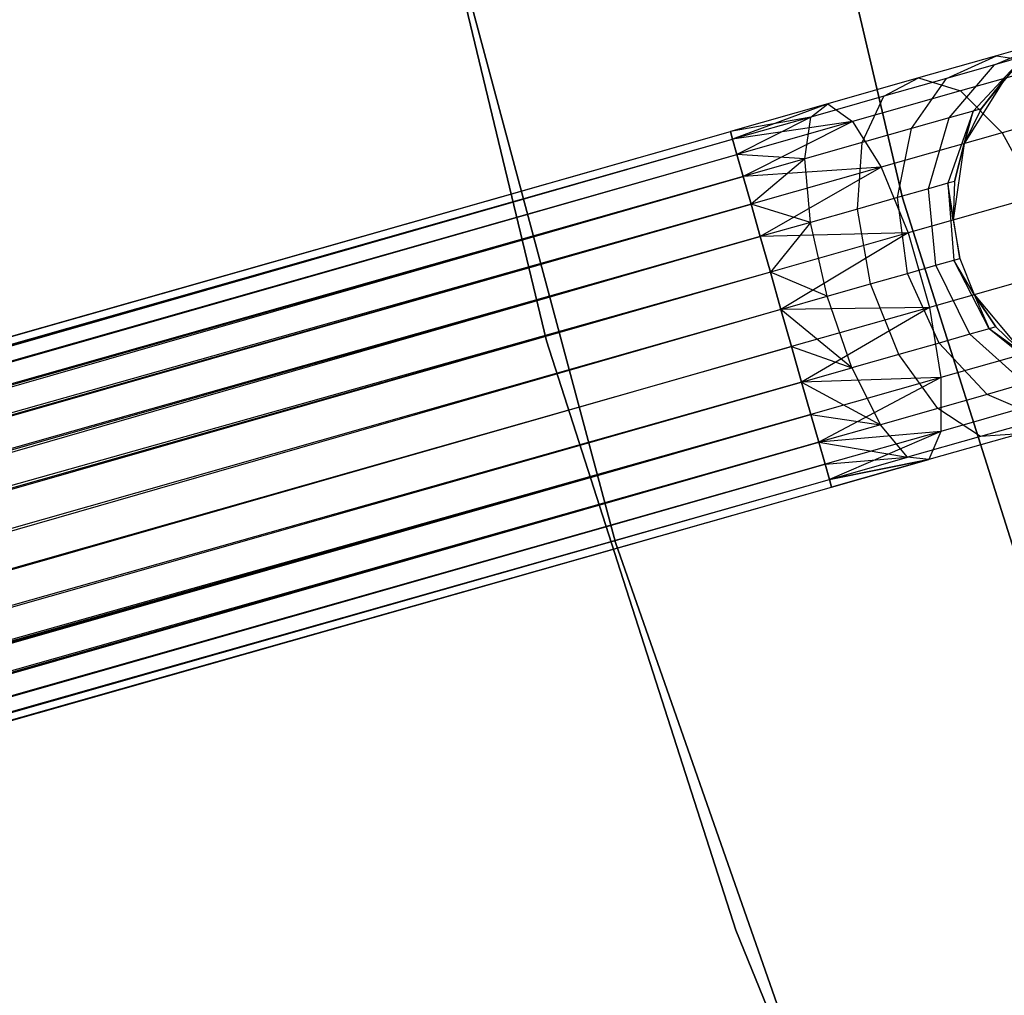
# Model space of a CAD drawing. Extents: x -189 to 189, y -189 to 189.
# Tile 121 of 256: x -45.66 to -40.37, y -15.54 to -10.3. Entities that reach past the tile are written whole.
import ezdxf

# ---------------------------------------------------------------- set-up
doc = ezdxf.new("R2010")
doc.units = 0
doc.header["$LTSCALE"] = 25.4
doc.layers.get('0').update_dxf_attribs({"linetype": 'CONTINUOUS'})

# ---------------------------------------------------------------- blocks, each defined once
blk = doc.blocks.new('CAMELEON-KENAI-C-12244_STL')
at = {"color": 0}
for p, q in [((-40.9171, -11.2546, -1), (-41.6581, -8.0882, -1)), ((-41.6581, -8.0882, -8.5), (-40.9171, -11.2546, -8.5)), ((-41.6581, -8.0882, -8.5), (-40.9171, -11.2546, -8.5)), ((-40.9171, -11.2546, -1), (-41.6581, -8.0882, -1)), ((-43.6093, -8.7885, -1), (-42.831, -12.024, -1)), ((-42.831, -12.024), (-43.6093, -8.7885)), ((-43.6093, -8.7885, -1), (-42.831, -12.024, -1)), ((-42.831, -12.024), (-43.6093, -8.7885)), ((-43.3201, -9.8972, -1), (-42.4598, -13.108, -1)), ((-42.4598, -13.108, -8.5), (-43.3201, -9.8972, -8.5)), ((-43.3201, -9.8972, -1), (-42.4598, -13.108, -1)), ((-42.4598, -13.108, -8.5), (-43.3201, -9.8972, -8.5)), ((-40.4222, -10.5389, -8.3455), (-40.0896, -10.399, -8.5523)), ((-40.4222, -10.5389, -8.3455), (-40.0896, -10.399, -8.5523)), ((-40.0896, -10.399, -8.5523), (-40.4113, -10.4906, -8.9881)), ((-40.0896, -10.399, -8.5523), (-40.4113, -10.4906, -8.9881)), ((-40.4113, -10.4906, -8.9881), (-40.8305, -10.6098, -9.3226)), ((-40.4113, -10.4906, -8.9881), (-40.8305, -10.6098, -9.3226)), ((-40.6806, -10.6124, -8.6957), (-40.4113, -10.4906, -8.9881)), ((-40.6806, -10.6124, -8.6957), (-40.4113, -10.4906, -8.9881)), ((-40.1072, -10.5376, -9.2678), (-40.6052, -10.6793, -9.6651)), ((-40.1072, -10.5376, -9.2678), (-40.6052, -10.6793, -9.6651)), ((-40.2597, -10.4926, -7.9377), (-40.5374, -10.7878, -7.8445)), ((-40.2597, -10.4926, -7.9377), (-40.5374, -10.7878, -7.8445)), ((-40.4937, -10.7754, -7.5), (-40.2597, -10.4926, -7.9377)), ((-40.4937, -10.7754, -7.5), (-40.2597, -10.4926, -7.9377)), ((-40.2597, -10.4926, -7.9377), (-40.4222, -10.5389, -8.3455)), ((-40.2597, -10.4926, -7.9377), (-40.4222, -10.5389, -8.3455)), ((-40.4113, -10.4906, -8.9881), (-40.1072, -10.5376, -9.2678)), ((-40.4113, -10.4906, -8.9881), (-40.1072, -10.5376, -9.2678)), ((-40.4222, -10.5389, -8.3455), (-40.6806, -10.6124, -8.6957)), ((-40.4222, -10.5389, -8.3455), (-40.6806, -10.6124, -8.6957)), ((-40.6652, -10.8242, -8.1654), (-40.4222, -10.5389, -8.3455)), ((-40.6652, -10.8242, -8.1654), (-40.4222, -10.5389, -8.3455)), ((-40.8305, -10.6098, -9.3226), (-41.3187, -10.7488, -9.5328)), ((-40.8305, -10.6098, -9.3226), (-41.3187, -10.7488, -9.5328)), ((-41.0175, -10.7082, -8.9644), (-40.8305, -10.6098, -9.3226)), ((-41.0175, -10.7082, -8.9644), (-40.8305, -10.6098, -9.3226)), ((-40.6806, -10.6124, -8.6957), (-41.0175, -10.7082, -8.9644)), ((-40.6806, -10.6124, -8.6957), (-41.0175, -10.7082, -8.9644)), ((-40.8687, -10.8821, -8.4411), (-40.6806, -10.6124, -8.6957)), ((-40.8687, -10.8821, -8.4411), (-40.6806, -10.6124, -8.6957)), ((-40.8305, -10.6098, -9.3226), (-40.6052, -10.6793, -9.6651)), ((-40.8305, -10.6098, -9.3226), (-40.6052, -10.6793, -9.6651)), ((-40.3647, -10.6109, -2), (-40.5858, -10.9631, -2)), ((-40.3647, -10.6109, -2), (-40.5858, -10.9631, -2)), ((-40.3647, -10.6109, -7.5), (-40.4937, -10.7754, -7.5)), ((-40.4937, -10.7754, -7.5), (-40.3647, -10.6109, -2)), ((-40.4937, -10.7754, -7.5), (-40.3647, -10.6109, -2)), ((-40.3647, -10.6109, -7.5), (-40.4937, -10.7754, -7.5)), ((-40.6052, -10.6793, -9.6651), (-41.1851, -10.8443, -9.9148)), ((-40.6052, -10.6793, -9.6651), (-41.1851, -10.8443, -9.9148)), ((-40.6052, -10.6793, -9.6651), (-40.3804, -10.9047, -9.9327)), ((-40.6052, -10.6793, -9.6651), (-40.3804, -10.9047, -9.9327)), ((-41.3187, -10.7488, -9.5328), (-41.8426, -10.8978, -9.3955)), ((-41.3187, -10.7488, -9.5328), (-41.8426, -10.8978, -9.6045)), ((-41.3187, -10.7488, -9.5328), (-41.8426, -10.8978, -9.3955)), ((-41.3187, -10.7488, -9.5328), (-41.8426, -10.8978, -9.6045)), ((-41.3187, -10.7488, -9.5328), (-41.8307, -10.9396, -9.809)), ((-41.3187, -10.7488, -9.5328), (-41.8307, -10.9396, -9.809)), ((-41.0175, -10.7082, -8.9644), (-41.4098, -10.8198, -9.1334)), ((-41.0175, -10.7082, -8.9644), (-41.4098, -10.8198, -9.1334)), ((-41.4098, -10.8198, -9.1334), (-41.3187, -10.7488, -9.5328)), ((-41.4098, -10.8198, -9.1334), (-41.3187, -10.7488, -9.5328)), ((-41.3187, -10.7488, -9.5328), (-41.1851, -10.8443, -9.9148)), ((-41.3187, -10.7488, -9.5328), (-41.1851, -10.8443, -9.9148)), ((-41.1338, -10.9575, -8.6526), (-41.0175, -10.7082, -8.9644)), ((-41.1338, -10.9575, -8.6526), (-41.0175, -10.7082, -8.9644)), ((-39.8208, -10.7455, -9.4863), (-40.3804, -10.9047, -9.9327)), ((-39.8208, -10.7455, -9.4863), (-40.3804, -10.9047, -9.9327)), ((-40.5374, -10.7878, -7.8445), (-40.6724, -11.176, -7.7812)), ((-40.5374, -10.7878, -7.8445), (-40.6724, -11.176, -7.7812)), ((-40.5374, -10.7878, -7.8445), (-40.6652, -10.8242, -8.1654)), ((-40.5374, -10.7878, -7.8445), (-40.6652, -10.8242, -8.1654)), ((-40.6368, -11.1658, -7.5), (-40.5374, -10.7878, -7.8445)), ((-40.6368, -11.1658, -7.5), (-40.5374, -10.7878, -7.8445)), ((-40.4937, -10.7754, -7.5), (-40.5858, -10.9631, -2)), ((-40.4937, -10.7754, -7.5), (-40.5858, -10.9631, -7.5)), ((-40.4937, -10.7754, -7.5), (-40.5858, -10.9631, -2)), ((-40.4937, -10.7754, -7.5), (-40.5858, -10.9631, -7.5)), ((-40.5858, -10.9631, -7.5), (-40.5374, -10.7878, -7.8445)), ((-40.5858, -10.9631, -7.5), (-40.5374, -10.7878, -7.8445)), ((-40.4937, -10.7754, -7.5), (-40.5374, -10.7878, -7.8445)), ((-40.4937, -10.7754, -7.5), (-40.5374, -10.7878, -7.8445)), ((-41.4098, -10.8198, -9.1334), (-41.8426, -10.8978, -9.3955)), ((-41.4098, -10.8198, -9.1334), (-41.8426, -10.8978, -9.3955)), ((-41.4098, -10.8198, -9.1334), (-41.8307, -10.9396, -9.191)), ((-41.4098, -10.8198, -9.1334), (-41.8307, -10.9396, -9.191)), ((-41.1851, -10.8443, -9.9148), (-41.8307, -10.9396, -9.809)), ((-41.1851, -10.8443, -9.9148), (-41.8307, -10.9396, -9.809)), ((-41.4098, -10.8198, -9.1334), (-41.8074, -11.0214, -9)), ((-41.4098, -10.8198, -9.1334), (-41.8074, -11.0214, -9)), ((-41.1851, -10.8443, -9.9148), (-41.8074, -11.0214, -10)), ((-41.1851, -10.8443, -9.9148), (-41.8074, -11.0214, -10)), ((-41.1851, -10.8443, -9.9148), (-41.7738, -11.1396, -10.1691)), ((-41.1851, -10.8443, -9.9148), (-41.7738, -11.1396, -10.1691)), ((-41.4425, -11.0453, -8.7855), (-41.4098, -10.8198, -9.1334)), ((-41.4425, -11.0453, -8.7855), (-41.4098, -10.8198, -9.1334)), ((-41.1851, -10.8443, -9.9148), (-41.032, -11.0901, -10.2133)), ((-41.1851, -10.8443, -9.9148), (-41.032, -11.0901, -10.2133)), ((-40.6652, -10.8242, -8.1654), (-40.8687, -10.8821, -8.4411)), ((-40.6652, -10.8242, -8.1654), (-40.8687, -10.8821, -8.4411)), ((-40.7768, -11.2057, -8.0432), (-40.6652, -10.8242, -8.1654)), ((-40.7768, -11.2057, -8.0432), (-40.6652, -10.8242, -8.1654)), ((-162.3032, -45.1718, -9.3955), (-41.8426, -10.8978, -9.3955)), ((-162.3032, -45.1718, -9.3955), (-41.8426, -10.8978, -9.3955)), ((-162.2913, -45.2136, -9.809), (-41.8426, -10.8978, -9.6045)), ((-162.2913, -45.2136, -9.809), (-41.8426, -10.8978, -9.3955)), ((-162.2913, -45.2136, -9.809), (-41.8426, -10.8978, -9.6045)), ((-162.2913, -45.2136, -9.809), (-41.8426, -10.8978, -9.3955)), ((-41.8426, -10.8978, -9.3955), (-41.8307, -10.9396, -9.191)), ((-41.8307, -10.9396, -9.809), (-41.8426, -10.8978, -9.6045)), ((-41.8307, -10.9396, -9.809), (-41.8426, -10.8978, -9.6045)), ((-41.8426, -10.8978, -9.3955), (-41.8307, -10.9396, -9.191)), ((-40.8687, -10.8821, -8.4411), (-41.1338, -10.9575, -8.6526)), ((-40.8687, -10.8821, -8.4411), (-41.1338, -10.9575, -8.6526)), ((-40.3804, -10.9047, -9.9327), (-41.032, -11.0901, -10.2133)), ((-40.3804, -10.9047, -9.9327), (-41.032, -11.0901, -10.2133)), ((-40.9428, -11.2529, -8.2682), (-40.8687, -10.8821, -8.4411)), ((-40.9428, -11.2529, -8.2682), (-40.8687, -10.8821, -8.4411)), ((-40.3804, -10.9047, -9.9327), (-40.1951, -11.2469, -10.0792)), ((-40.3804, -10.9047, -9.9327), (-40.1951, -11.2469, -10.0792)), ((-162.3032, -45.1718, -9.3955), (-41.8307, -10.9396, -9.191)), ((-162.3032, -45.1718, -9.3955), (-41.8307, -10.9396, -9.191)), ((-162.2913, -45.2136, -9.809), (-41.8307, -10.9396, -9.809)), ((-162.2913, -45.2136, -9.809), (-41.8307, -10.9396, -9.809)), ((-162.2681, -45.2954, -9), (-41.8307, -10.9396, -9.191)), ((-162.2681, -45.2954, -9), (-41.8307, -10.9396, -9.191)), ((-162.2344, -45.4136, -10.1691), (-41.8307, -10.9396, -9.809)), ((-162.2344, -45.4136, -10.1691), (-41.8307, -10.9396, -9.809)), ((-41.8307, -10.9396, -9.191), (-41.8074, -11.0214, -9)), ((-41.8074, -11.0214, -10), (-41.8307, -10.9396, -9.809)), ((-41.8074, -11.0214, -10), (-41.8307, -10.9396, -9.809)), ((-41.8307, -10.9396, -9.191), (-41.8074, -11.0214, -9)), ((-41.1338, -10.9575, -8.6526), (-41.4425, -11.0453, -8.7855)), ((-41.1338, -10.9575, -8.6526), (-41.4425, -11.0453, -8.7855)), ((-41.1593, -11.3145, -8.4409), (-41.1338, -10.9575, -8.6526)), ((-41.1593, -11.3145, -8.4409), (-41.1338, -10.9575, -8.6526)), ((-40.5858, -10.9631, -2), (-40.6445, -11.3748, -2)), ((-40.5858, -10.9631, -2), (-40.6445, -11.3748, -2)), ((-40.5858, -10.9631, -7.5), (-40.6368, -11.1658, -7.5)), ((-40.6368, -11.1658, -7.5), (-40.5858, -10.9631, -2)), ((-40.6368, -11.1658, -7.5), (-40.5858, -10.9631, -2)), ((-40.5858, -10.9631, -7.5), (-40.6368, -11.1658, -7.5)), ((-40.5858, -10.9631, -7.5), (-40.5858, -10.9631, -2)), ((-40.5858, -10.9631, -7.5), (-40.5858, -10.9631, -2)), ((-162.2681, -45.2954, -9), (-41.8074, -11.0214, -9)), ((-162.2681, -45.2954, -9), (-41.8074, -11.0214, -9)), ((-162.2344, -45.4136, -10.1691), (-41.8074, -11.0214, -10)), ((-162.2344, -45.4136, -10.1691), (-41.8074, -11.0214, -10)), ((-41.4425, -11.0453, -8.7855), (-41.8074, -11.0214, -9)), ((-41.8074, -11.0214, -9), (-41.7738, -11.1396, -8.8309)), ((-41.4425, -11.0453, -8.7855), (-41.8074, -11.0214, -9)), ((-41.7738, -11.1396, -10.1691), (-41.8074, -11.0214, -10)), ((-41.7738, -11.1396, -10.1691), (-41.8074, -11.0214, -10)), ((-41.8074, -11.0214, -9), (-41.7738, -11.1396, -8.8309)), ((-41.4425, -11.0453, -8.7855), (-41.7738, -11.1396, -8.8309)), ((-41.4425, -11.0453, -8.7855), (-41.7738, -11.1396, -8.8309)), ((-41.4425, -11.0453, -8.7855), (-41.7313, -11.289, -8.691)), ((-41.4425, -11.0453, -8.7855), (-41.7313, -11.289, -8.691)), ((-41.4113, -11.3862, -8.5494), (-41.4425, -11.0453, -8.7855)), ((-41.4113, -11.3862, -8.5494), (-41.4425, -11.0453, -8.7855)), ((-41.032, -11.0901, -10.2133), (-41.7738, -11.1396, -10.1691)), ((-41.032, -11.0901, -10.2133), (-41.7738, -11.1396, -10.1691)), ((-41.032, -11.0901, -10.2133), (-41.7313, -11.289, -10.309)), ((-41.032, -11.0901, -10.2133), (-41.7313, -11.289, -10.309)), ((-41.032, -11.0901, -10.2133), (-41.6817, -11.4632, -10.4135)), ((-41.032, -11.0901, -10.2133), (-41.6817, -11.4632, -10.4135)), ((-41.032, -11.0901, -10.2133), (-40.886, -11.4435, -10.3767)), ((-41.032, -11.0901, -10.2133), (-40.886, -11.4435, -10.3767)), ((-41.7738, -11.1396, -8.8309), (-162.2681, -45.2954, -9)), ((-41.7738, -11.1396, -8.8309), (-162.2681, -45.2954, -9)), ((-162.2344, -45.4136, -10.1691), (-41.7738, -11.1396, -10.1691)), ((-162.2344, -45.4136, -10.1691), (-41.7738, -11.1396, -10.1691)), ((-162.1424, -45.7372, -10.4135), (-41.7738, -11.1396, -10.1691)), ((-162.1424, -45.7372, -10.4135), (-41.7738, -11.1396, -10.1691)), ((-41.7738, -11.1396, -8.8309), (-41.7313, -11.289, -8.691)), ((-41.7313, -11.289, -10.309), (-41.7738, -11.1396, -10.1691)), ((-41.7313, -11.289, -10.309), (-41.7738, -11.1396, -10.1691)), ((-41.7738, -11.1396, -8.8309), (-41.7313, -11.289, -8.691)), ((-40.6368, -11.1658, -7.5), (-40.6724, -11.176, -7.7812)), ((-40.6368, -11.1658, -7.5), (-40.6724, -11.176, -7.7812)), ((-40.6368, -11.1658, -7.5), (-40.6445, -11.3748, -2)), ((-40.6368, -11.1658, -7.5), (-40.6445, -11.3748, -2)), ((-40.6368, -11.1658, -7.5), (-40.6445, -11.3748, -7.5)), ((-40.6368, -11.1658, -7.5), (-40.6445, -11.3748, -7.5)), ((-40.7768, -11.2057, -8.0432), (-40.9428, -11.2529, -8.2682)), ((-40.7768, -11.2057, -8.0432), (-40.9428, -11.2529, -8.2682)), ((-40.6724, -11.176, -7.7812), (-40.7768, -11.2057, -8.0432)), ((-40.6724, -11.176, -7.7812), (-40.7768, -11.2057, -8.0432)), ((-40.7375, -11.6174, -8), (-40.7768, -11.2057, -8.0432)), ((-40.7375, -11.6174, -8), (-40.7768, -11.2057, -8.0432)), ((-40.6724, -11.176, -7.7812), (-40.6414, -11.59, -7.7588)), ((-40.6086, -11.5807, -7.5), (-40.6724, -11.176, -7.7812)), ((-40.6445, -11.3748, -7.5), (-40.6724, -11.176, -7.7812)), ((-40.6086, -11.5807, -7.5), (-40.6724, -11.176, -7.7812)), ((-40.6445, -11.3748, -7.5), (-40.6724, -11.176, -7.7812)), ((-40.6724, -11.176, -7.7812), (-40.6414, -11.59, -7.7588)), ((-40.9428, -11.2529, -8.2682), (-41.1593, -11.3145, -8.4409)), ((-40.9428, -11.2529, -8.2682), (-41.1593, -11.3145, -8.4409)), ((-40.8903, -11.6609, -8.2071), (-40.9428, -11.2529, -8.2682)), ((-40.8903, -11.6609, -8.2071), (-40.9428, -11.2529, -8.2682)), ((-39.936, -14.3549, -1), (-40.9171, -11.2546, -1)), ((-40.9171, -11.2546, -8.5), (-39.936, -14.3549, -8.5)), ((-40.9171, -11.2546, -8.5), (-39.936, -14.3549, -8.5)), ((-40.9171, -11.2546, -8.5), (-40.9171, -11.2546, -1)), ((-39.936, -14.3549, -1), (-40.9171, -11.2546, -1)), ((-40.9171, -11.2546, -8.5), (-40.9171, -11.2546, -1)), ((-40.1951, -11.2469, -10.0792), (-40.886, -11.4435, -10.3767)), ((-40.1951, -11.2469, -10.0792), (-40.886, -11.4435, -10.3767)), ((-41.7313, -11.289, -8.691), (-162.2681, -45.2954, -9)), ((-41.7313, -11.289, -8.691), (-162.2681, -45.2954, -9)), ((-162.1919, -45.563, -8.691), (-41.7313, -11.289, -8.691)), ((-162.1919, -45.563, -8.691), (-41.7313, -11.289, -8.691)), ((-162.1424, -45.7372, -10.4135), (-41.7313, -11.289, -10.309)), ((-162.1424, -45.7372, -10.4135), (-41.7313, -11.289, -10.309)), ((-41.4113, -11.3862, -8.5494), (-41.7313, -11.289, -8.691)), ((-41.7313, -11.289, -8.691), (-41.6817, -11.4632, -8.5864)), ((-41.4113, -11.3862, -8.5494), (-41.7313, -11.289, -8.691)), ((-41.6817, -11.4632, -10.4135), (-41.7313, -11.289, -10.309)), ((-41.6817, -11.4632, -10.4135), (-41.7313, -11.289, -10.309)), ((-41.7313, -11.289, -8.691), (-41.6817, -11.4632, -8.5864)), ((-41.1593, -11.3145, -8.4409), (-41.4113, -11.3862, -8.5494)), ((-41.1593, -11.3145, -8.4409), (-41.4113, -11.3862, -8.5494)), ((-41.0895, -11.7175, -8.366), (-41.1593, -11.3145, -8.4409)), ((-41.0895, -11.7175, -8.366), (-41.1593, -11.3145, -8.4409)), ((-40.6445, -11.3748, -2), (-40.6086, -11.5807, -2)), ((-40.6445, -11.3748, -7.5), (-40.6445, -11.3748, -2)), ((-40.6445, -11.3748, -7.5), (-40.6445, -11.3748, -2)), ((-40.6445, -11.3748, -7.5), (-40.6086, -11.5807, -7.5)), ((-40.6445, -11.3748, -2), (-40.6086, -11.5807, -2)), ((-40.6445, -11.3748, -7.5), (-40.6086, -11.5807, -7.5)), ((-41.4113, -11.3862, -8.5494), (-41.6817, -11.4632, -8.5864)), ((-41.4113, -11.3862, -8.5494), (-41.6817, -11.4632, -8.5864)), ((-41.4113, -11.3862, -8.5494), (-41.6273, -11.6544, -8.5219)), ((-41.4113, -11.3862, -8.5494), (-41.6273, -11.6544, -8.5219)), ((-41.3215, -11.7835, -8.4659), (-41.4113, -11.3862, -8.5494)), ((-41.3215, -11.7835, -8.4659), (-41.4113, -11.3862, -8.5494)), ((-41.6817, -11.4632, -8.5864), (-162.1919, -45.563, -8.691)), ((-41.6817, -11.4632, -8.5864), (-162.1919, -45.563, -8.691)), ((-162.1424, -45.7372, -10.4135), (-41.6817, -11.4632, -10.4135)), ((-162.1424, -45.7372, -10.4135), (-41.6817, -11.4632, -10.4135)), ((-41.6817, -11.4632, -10.4135), (-162.0311, -46.1284, -10.5)), ((-41.6817, -11.4632, -10.4135), (-162.0311, -46.1284, -10.5)), ((-40.886, -11.4435, -10.3767), (-41.6817, -11.4632, -10.4135)), ((-40.886, -11.4435, -10.3767), (-41.6817, -11.4632, -10.4135)), ((-41.6817, -11.4632, -8.5864), (-41.6273, -11.6544, -8.5219)), ((-41.6273, -11.6544, -10.4781), (-41.6817, -11.4632, -10.4135)), ((-41.6817, -11.4632, -8.5864), (-41.6273, -11.6544, -8.5219)), ((-41.6273, -11.6544, -10.4781), (-41.6817, -11.4632, -10.4135)), ((-40.886, -11.4435, -10.3767), (-41.6273, -11.6544, -10.4781)), ((-40.886, -11.4435, -10.3767), (-41.6273, -11.6544, -10.4781)), ((-40.886, -11.4435, -10.3767), (-41.5704, -11.8544, -10.5)), ((-40.886, -11.4435, -10.3767), (-41.5704, -11.8544, -10.5)), ((-40.886, -11.4435, -10.3767), (-40.7722, -11.8434, -10.3767)), ((-40.886, -11.4435, -10.3767), (-40.7722, -11.8434, -10.3767)), ((-40.7375, -11.6174, -8), (-40.6414, -11.59, -7.7588)), ((-40.7375, -11.6174, -8), (-40.6414, -11.59, -7.7588)), ((-40.6414, -11.59, -7.7588), (-40.6086, -11.5807, -7.5)), ((-40.6414, -11.59, -7.7588), (-40.6086, -11.5807, -7.5)), ((-40.4498, -11.9584, -7.7812), (-40.6414, -11.59, -7.7588)), ((-40.4498, -11.9584, -7.7812), (-40.6414, -11.59, -7.7588)), ((-40.5307, -11.7747, -7.5), (-40.6414, -11.59, -7.7588)), ((-40.5307, -11.7747, -7.5), (-40.6414, -11.59, -7.7588)), ((-40.6086, -11.5807, -2), (-40.5307, -11.7747, -2)), ((-40.6086, -11.5807, -7.5), (-40.6086, -11.5807, -2)), ((-40.6086, -11.5807, -7.5), (-40.6086, -11.5807, -2)), ((-40.6086, -11.5807, -7.5), (-40.5307, -11.7747, -7.5)), ((-40.6086, -11.5807, -2), (-40.5307, -11.7747, -2)), ((-40.6086, -11.5807, -7.5), (-40.5307, -11.7747, -7.5)), ((-40.8903, -11.6609, -8.2071), (-40.7375, -11.6174, -8)), ((-40.8903, -11.6609, -8.2071), (-40.7375, -11.6174, -8)), ((-40.0813, -11.6468, -10.0792), (-40.7722, -11.8434, -10.3767)), ((-40.0813, -11.6468, -10.0792), (-40.7722, -11.8434, -10.3767)), ((-40.5541, -11.9881, -8.0432), (-40.7375, -11.6174, -8)), ((-40.5541, -11.9881, -8.0432), (-40.7375, -11.6174, -8)), ((-41.6273, -11.6544, -8.5219), (-162.1919, -45.563, -8.691)), ((-41.6273, -11.6544, -8.5219), (-162.1919, -45.563, -8.691)), ((-41.6273, -11.6544, -8.5219), (-162.088, -45.9284, -8.5219)), ((-41.6273, -11.6544, -8.5219), (-162.088, -45.9284, -8.5219)), ((-41.6273, -11.6544, -10.4781), (-162.0311, -46.1284, -10.5)), ((-41.6273, -11.6544, -10.4781), (-162.0311, -46.1284, -10.5)), ((-41.3215, -11.7835, -8.4659), (-41.6273, -11.6544, -8.5219)), ((-41.6273, -11.6544, -8.5219), (-41.5704, -11.8544, -8.5)), ((-41.3215, -11.7835, -8.4659), (-41.6273, -11.6544, -8.5219)), ((-41.5704, -11.8544, -10.5), (-41.6273, -11.6544, -10.4781)), ((-41.6273, -11.6544, -8.5219), (-41.5704, -11.8544, -8.5)), ((-41.5704, -11.8544, -10.5), (-41.6273, -11.6544, -10.4781)), ((-41.0895, -11.7175, -8.366), (-40.8903, -11.6609, -8.2071)), ((-41.0895, -11.7175, -8.366), (-40.8903, -11.6609, -8.2071)), ((-40.7202, -12.0353, -8.2682), (-40.8903, -11.6609, -8.2071)), ((-40.7202, -12.0353, -8.2682), (-40.8903, -11.6609, -8.2071)), ((-41.3215, -11.7835, -8.4659), (-41.0895, -11.7175, -8.366)), ((-41.3215, -11.7835, -8.4659), (-41.0895, -11.7175, -8.366)), ((-40.9366, -12.0969, -8.4409), (-41.0895, -11.7175, -8.366)), ((-40.9366, -12.0969, -8.4409), (-41.0895, -11.7175, -8.366)), ((-41.5704, -11.8544, -8.5), (-41.3215, -11.7835, -8.4659)), ((-41.5704, -11.8544, -8.5), (-41.3215, -11.7835, -8.4659)), ((-41.1887, -12.1686, -8.5494), (-41.3215, -11.7835, -8.4659)), ((-41.1887, -12.1686, -8.5494), (-41.3215, -11.7835, -8.4659)), ((-40.5307, -11.7747, -2), (-40.2641, -12.0938, -2)), ((-40.5307, -11.7747, -7.5), (-40.5307, -11.7747, -2)), ((-40.5307, -11.7747, -7.5), (-40.5307, -11.7747, -2)), ((-40.5307, -11.7747, -7.5), (-40.4141, -11.9483, -7.5)), ((-40.4141, -11.9483, -7.5), (-40.5307, -11.7747, -2)), ((-40.4141, -11.9483, -7.5), (-40.5307, -11.7747, -2)), ((-40.5307, -11.7747, -2), (-40.2641, -12.0938, -2)), ((-40.5307, -11.7747, -7.5), (-40.4141, -11.9483, -7.5)), ((-40.5307, -11.7747, -7.5), (-40.4498, -11.9584, -7.7812)), ((-40.5307, -11.7747, -7.5), (-40.4498, -11.9584, -7.7812)), ((-41.5704, -11.8544, -8.5), (-162.0311, -46.1284, -8.5)), ((-41.5704, -11.8544, -8.5), (-162.0311, -46.1284, -8.5)), ((-41.5704, -11.8544, -10.5), (-162.0311, -46.1284, -10.5)), ((-41.5704, -11.8544, -10.5), (-162.0311, -46.1284, -10.5)), ((-41.5704, -11.8544, -10.5), (-161.9198, -46.5196, -10.4135)), ((-41.5704, -11.8544, -10.5), (-161.9198, -46.5196, -10.4135)), ((-40.7722, -11.8434, -10.3767), (-41.5704, -11.8544, -10.5)), ((-40.7722, -11.8434, -10.3767), (-41.5704, -11.8544, -10.5)), ((-41.5135, -12.0543, -10.4781), (-41.5704, -11.8544, -10.5)), ((-41.5704, -11.8544, -8.5), (-41.5135, -12.0543, -8.5219)), ((-41.1887, -12.1686, -8.5494), (-41.5704, -11.8544, -8.5)), ((-41.1887, -12.1686, -8.5494), (-41.5704, -11.8544, -8.5)), ((-41.5704, -11.8544, -8.5), (-41.5135, -12.0543, -8.5219)), ((-41.5135, -12.0543, -10.4781), (-41.5704, -11.8544, -10.5)), ((-40.7722, -11.8434, -10.3767), (-41.5135, -12.0543, -10.4781)), ((-40.7722, -11.8434, -10.3767), (-41.5135, -12.0543, -10.4781)), ((-40.7722, -11.8434, -10.3767), (-41.4591, -12.2456, -10.4135)), ((-40.7722, -11.8434, -10.3767), (-41.4591, -12.2456, -10.4135)), ((-40.7722, -11.8434, -10.3767), (-40.7103, -12.2208, -10.2133)), ((-40.7722, -11.8434, -10.3767), (-40.7103, -12.2208, -10.2133)), ((-40.4498, -11.9584, -7.7812), (-40.5541, -11.9881, -8.0432)), ((-40.4498, -11.9584, -7.7812), (-40.5541, -11.9881, -8.0432)), ((-40.4141, -11.9483, -7.5), (-40.4498, -11.9584, -7.7812)), ((-40.4141, -11.9483, -7.5), (-40.4498, -11.9584, -7.7812)), ((-40.1306, -12.2173, -7.8445), (-40.4498, -11.9584, -7.7812)), ((-40.2641, -12.0938, -7.5), (-40.4498, -11.9584, -7.7812)), ((-40.1306, -12.2173, -7.8445), (-40.4498, -11.9584, -7.7812)), ((-40.2641, -12.0938, -7.5), (-40.4498, -11.9584, -7.7812)), ((-40.4141, -11.9483, -7.5), (-40.2641, -12.0938, -2)), ((-40.4141, -11.9483, -7.5), (-40.2641, -12.0938, -7.5)), ((-40.4141, -11.9483, -7.5), (-40.2641, -12.0938, -2)), ((-40.4141, -11.9483, -7.5), (-40.2641, -12.0938, -7.5)), ((-40.5541, -11.9881, -8.0432), (-40.7202, -12.0353, -8.2682)), ((-40.5541, -11.9881, -8.0432), (-40.7202, -12.0353, -8.2682)), ((-40.2585, -12.2537, -8.1654), (-40.5541, -11.9881, -8.0432)), ((-40.2585, -12.2537, -8.1654), (-40.5541, -11.9881, -8.0432)), ((-161.9742, -46.3283, -8.5219), (-41.5135, -12.0543, -8.5219)), ((-161.9742, -46.3283, -8.5219), (-41.5135, -12.0543, -8.5219)), ((-41.5135, -12.0543, -10.4781), (-161.9198, -46.5196, -10.4135)), ((-41.5135, -12.0543, -10.4781), (-161.9198, -46.5196, -10.4135)), ((-42.831, -12.024, -1), (-42.831, -12.024)), ((-42.831, -12.024, -1), (-41.8131, -15.1923, -1)), ((-41.8131, -15.1923), (-42.831, -12.024)), ((-42.831, -12.024, -1), (-42.831, -12.024)), ((-42.831, -12.024, -1), (-41.8131, -15.1923, -1)), ((-41.8131, -15.1923), (-42.831, -12.024)), ((-41.4591, -12.2456, -10.4135), (-41.5135, -12.0543, -10.4781)), ((-41.5135, -12.0543, -8.5219), (-41.1887, -12.1686, -8.5494)), ((-41.5135, -12.0543, -8.5219), (-41.1887, -12.1686, -8.5494)), ((-41.5135, -12.0543, -8.5219), (-41.4591, -12.2456, -8.5864)), ((-41.5135, -12.0543, -8.5219), (-41.4591, -12.2456, -8.5864)), ((-41.4591, -12.2456, -10.4135), (-41.5135, -12.0543, -10.4781)), ((-40.7202, -12.0353, -8.2682), (-40.9366, -12.0969, -8.4409)), ((-40.7202, -12.0353, -8.2682), (-40.9366, -12.0969, -8.4409)), ((-40.4619, -12.3116, -8.4411), (-40.7202, -12.0353, -8.2682)), ((-40.4619, -12.3116, -8.4411), (-40.7202, -12.0353, -8.2682)), ((-40.0587, -12.0354, -9.9327), (-40.7103, -12.2208, -10.2133)), ((-40.0587, -12.0354, -9.9327), (-40.7103, -12.2208, -10.2133)), ((-40.9366, -12.0969, -8.4409), (-41.1887, -12.1686, -8.5494)), ((-40.9366, -12.0969, -8.4409), (-41.1887, -12.1686, -8.5494)), ((-40.727, -12.387, -8.6526), (-40.9366, -12.0969, -8.4409)), ((-40.727, -12.387, -8.6526), (-40.9366, -12.0969, -8.4409)), ((-41.4591, -12.2456, -8.5864), (-41.1887, -12.1686, -8.5494)), ((-41.4591, -12.2456, -8.5864), (-41.1887, -12.1686, -8.5494)), ((-41.1887, -12.1686, -8.5494), (-41.0358, -12.4749, -8.7855)), ((-41.1887, -12.1686, -8.5494), (-41.0358, -12.4749, -8.7855)), ((-40.7103, -12.2208, -10.2133), (-41.4591, -12.2456, -10.4135)), ((-40.7103, -12.2208, -10.2133), (-41.4591, -12.2456, -10.4135)), ((-40.7103, -12.2208, -10.2133), (-41.4096, -12.4197, -10.309)), ((-40.7103, -12.2208, -10.2133), (-41.4096, -12.4197, -10.309)), ((-40.7103, -12.2208, -10.2133), (-41.3671, -12.5691, -10.1691)), ((-40.7103, -12.2208, -10.2133), (-41.3671, -12.5691, -10.1691)), ((-40.7103, -12.2208, -10.2133), (-40.7111, -12.5103, -9.9148)), ((-40.7103, -12.2208, -10.2133), (-40.7111, -12.5103, -9.9148)), ((-41.4591, -12.2456, -8.5864), (-161.9742, -46.3283, -8.5219)), ((-41.4591, -12.2456, -8.5864), (-161.9742, -46.3283, -8.5219)), ((-161.9198, -46.5196, -10.4135), (-41.4591, -12.2456, -10.4135)), ((-161.9198, -46.5196, -10.4135), (-41.4591, -12.2456, -10.4135)), ((-41.4096, -12.4197, -10.309), (-41.4591, -12.2456, -10.4135)), ((-41.4591, -12.2456, -8.5864), (-41.0358, -12.4749, -8.7855)), ((-41.4591, -12.2456, -8.5864), (-41.0358, -12.4749, -8.7855)), ((-41.4591, -12.2456, -8.5864), (-41.4096, -12.4197, -8.691)), ((-41.4591, -12.2456, -8.5864), (-41.4096, -12.4197, -8.691)), ((-41.4096, -12.4197, -10.309), (-41.4591, -12.2456, -10.4135)), ((-40.2585, -12.2537, -8.1654), (-40.4619, -12.3116, -8.4411)), ((-40.2585, -12.2537, -8.1654), (-40.4619, -12.3116, -8.4411)), ((-40.4619, -12.3116, -8.4411), (-40.727, -12.387, -8.6526)), ((-40.4619, -12.3116, -8.4411), (-40.727, -12.387, -8.6526)), ((-40.1601, -12.4419, -8.6957), (-40.4619, -12.3116, -8.4411)), ((-40.1601, -12.4419, -8.6957), (-40.4619, -12.3116, -8.4411)), ((-40.727, -12.387, -8.6526), (-41.0358, -12.4749, -8.7855)), ((-40.727, -12.387, -8.6526), (-41.0358, -12.4749, -8.7855)), ((-40.497, -12.5377, -8.9644), (-40.727, -12.387, -8.6526)), ((-40.497, -12.5377, -8.9644), (-40.727, -12.387, -8.6526)), ((-40.1312, -12.3453, -9.6651), (-40.7111, -12.5103, -9.9148)), ((-40.1312, -12.3453, -9.6651), (-40.7111, -12.5103, -9.9148)), ((-41.4096, -12.4197, -8.691), (-161.9742, -46.3283, -8.5219)), ((-41.4096, -12.4197, -8.691), (-161.9742, -46.3283, -8.5219)), ((-161.9198, -46.5196, -10.4135), (-41.4096, -12.4197, -10.309)), ((-161.9198, -46.5196, -10.4135), (-41.4096, -12.4197, -10.309)), ((-41.4096, -12.4197, -8.691), (-161.8702, -46.6937, -8.691)), ((-41.4096, -12.4197, -8.691), (-161.8702, -46.6937, -8.691)), ((-161.8277, -46.8431, -10.1691), (-41.4096, -12.4197, -10.309)), ((-161.8277, -46.8431, -10.1691), (-41.4096, -12.4197, -10.309)), ((-41.3671, -12.5691, -10.1691), (-41.4096, -12.4197, -10.309)), ((-41.4096, -12.4197, -8.691), (-41.0358, -12.4749, -8.7855)), ((-41.4096, -12.4197, -8.691), (-41.0358, -12.4749, -8.7855)), ((-41.4096, -12.4197, -8.691), (-41.3671, -12.5691, -8.8309)), ((-41.4096, -12.4197, -8.691), (-41.3671, -12.5691, -8.8309)), ((-41.3671, -12.5691, -10.1691), (-41.4096, -12.4197, -10.309)), ((-40.1601, -12.4419, -8.6957), (-40.497, -12.5377, -8.9644)), ((-40.1601, -12.4419, -8.6957), (-40.497, -12.5377, -8.9644)), ((-41.0358, -12.4749, -8.7855), (-41.3671, -12.5691, -8.8309)), ((-41.0358, -12.4749, -8.7855), (-41.3671, -12.5691, -8.8309)), ((-40.8892, -12.6493, -9.1334), (-41.0358, -12.4749, -8.7855)), ((-40.8892, -12.6493, -9.1334), (-41.0358, -12.4749, -8.7855)), ((-40.7111, -12.5103, -9.9148), (-41.3671, -12.5691, -10.1691)), ((-40.7111, -12.5103, -9.9148), (-41.3671, -12.5691, -10.1691)), ((-40.7111, -12.5103, -9.9148), (-41.3334, -12.6873, -10)), ((-40.7111, -12.5103, -9.9148), (-41.3334, -12.6873, -10)), ((-40.7111, -12.5103, -9.9148), (-41.3102, -12.7691, -9.809)), ((-40.7111, -12.5103, -9.9148), (-41.3102, -12.7691, -9.809)), ((-40.497, -12.5377, -8.9644), (-40.8892, -12.6493, -9.1334)), ((-40.497, -12.5377, -8.9644), (-40.8892, -12.6493, -9.1334)), ((-40.7111, -12.5103, -9.9148), (-40.7744, -12.6619, -9.5328)), ((-40.7111, -12.5103, -9.9148), (-40.7744, -12.6619, -9.5328)), ((-40.2862, -12.523, -9.3226), (-40.7744, -12.6619, -9.5328)), ((-40.2862, -12.523, -9.3226), (-40.7744, -12.6619, -9.5328)), ((-40.2862, -12.523, -9.3226), (-40.497, -12.5377, -8.9644)), ((-40.2862, -12.523, -9.3226), (-40.497, -12.5377, -8.9644)), ((-41.3671, -12.5691, -8.8309), (-161.8702, -46.6937, -8.691)), ((-41.3671, -12.5691, -8.8309), (-161.8702, -46.6937, -8.691)), ((-161.8277, -46.8431, -10.1691), (-41.3671, -12.5691, -10.1691)), ((-161.8277, -46.8431, -10.1691), (-41.3671, -12.5691, -10.1691)), ((-41.3671, -12.5691, -8.8309), (-161.7941, -46.9613, -9)), ((-41.3671, -12.5691, -8.8309), (-161.7941, -46.9613, -9)), ((-161.7708, -47.0431, -9.809), (-41.3671, -12.5691, -10.1691)), ((-161.7708, -47.0431, -9.809), (-41.3671, -12.5691, -10.1691)), ((-41.3334, -12.6873, -10), (-41.3671, -12.5691, -10.1691)), ((-41.3671, -12.5691, -8.8309), (-40.8892, -12.6493, -9.1334)), ((-41.3671, -12.5691, -8.8309), (-41.3334, -12.6873, -9)), ((-41.3671, -12.5691, -8.8309), (-40.8892, -12.6493, -9.1334)), ((-41.3671, -12.5691, -8.8309), (-41.3334, -12.6873, -9)), ((-41.3334, -12.6873, -10), (-41.3671, -12.5691, -10.1691)), ((-41.3334, -12.6873, -9), (-40.8892, -12.6493, -9.1334)), ((-41.3334, -12.6873, -9), (-40.8892, -12.6493, -9.1334)), ((-41.3102, -12.7691, -9.191), (-40.8892, -12.6493, -9.1334)), ((-41.3102, -12.7691, -9.191), (-40.8892, -12.6493, -9.1334)), ((-40.7744, -12.6619, -9.5328), (-40.8892, -12.6493, -9.1334)), ((-40.7744, -12.6619, -9.5328), (-40.8892, -12.6493, -9.1334)), ((-41.3334, -12.6873, -9), (-161.7941, -46.9613, -9)), ((-41.3334, -12.6873, -9), (-161.7941, -46.9613, -9)), ((-161.7708, -47.0431, -9.809), (-41.3334, -12.6873, -10)), ((-161.7708, -47.0431, -9.809), (-41.3334, -12.6873, -10)), ((-41.3102, -12.7691, -9.809), (-41.3334, -12.6873, -10)), ((-41.3334, -12.6873, -9), (-41.3102, -12.7691, -9.191)), ((-41.3334, -12.6873, -9), (-41.3102, -12.7691, -9.191)), ((-41.3102, -12.7691, -9.809), (-41.3334, -12.6873, -10)), ((-40.7744, -12.6619, -9.5328), (-41.3102, -12.7691, -9.809)), ((-40.7744, -12.6619, -9.5328), (-41.3102, -12.7691, -9.809)), ((-41.3102, -12.7691, -9.191), (-40.7744, -12.6619, -9.5328)), ((-41.3102, -12.7691, -9.191), (-40.7744, -12.6619, -9.5328)), ((-40.7744, -12.6619, -9.5328), (-41.2983, -12.8109, -9.6045)), ((-41.2983, -12.8109, -9.3955), (-40.7744, -12.6619, -9.5328)), ((-41.2983, -12.8109, -9.3955), (-40.7744, -12.6619, -9.5328)), ((-40.7744, -12.6619, -9.5328), (-41.2983, -12.8109, -9.6045)), ((-161.7941, -46.9613, -9), (-41.3102, -12.7691, -9.191)), ((-161.7941, -46.9613, -9), (-41.3102, -12.7691, -9.191)), ((-161.7941, -46.9613, -9), (-41.2983, -12.8109, -9.3955)), ((-161.7941, -46.9613, -9), (-41.2983, -12.8109, -9.3955)), ((-161.7708, -47.0431, -9.809), (-41.3102, -12.7691, -9.809)), ((-161.7708, -47.0431, -9.809), (-41.3102, -12.7691, -9.809)), ((-161.7589, -47.0849, -9.3955), (-41.3102, -12.7691, -9.809)), ((-161.7589, -47.0849, -9.3955), (-41.3102, -12.7691, -9.809)), ((-161.7589, -47.0849, -9.3955), (-41.2983, -12.8109, -9.3955)), ((-161.7589, -47.0849, -9.3955), (-41.2983, -12.8109, -9.6045)), ((-161.7589, -47.0849, -9.3955), (-41.2983, -12.8109, -9.3955)), ((-161.7589, -47.0849, -9.3955), (-41.2983, -12.8109, -9.6045)), ((-41.2983, -12.8109, -9.6045), (-41.3102, -12.7691, -9.809)), ((-41.3102, -12.7691, -9.191), (-41.2983, -12.8109, -9.3955)), ((-41.3102, -12.7691, -9.191), (-41.2983, -12.8109, -9.3955)), ((-41.2983, -12.8109, -9.6045), (-41.3102, -12.7691, -9.809)), ((-42.4598, -13.108, -1), (-41.3619, -16.2455, -1)), ((-41.3619, -16.2455, -8.5), (-42.4598, -13.108, -8.5)), ((-42.4598, -13.108, -1), (-41.3619, -16.2455, -1)), ((-42.4598, -13.108, -1), (-42.4598, -13.108, -8.5)), ((-41.3619, -16.2455, -8.5), (-42.4598, -13.108, -8.5)), ((-42.4598, -13.108, -1), (-42.4598, -13.108, -8.5)), ((-41.8131, -15.1923, -1), (-41.8131, -15.1923)), ((-41.8131, -15.1923, -1), (-40.5613, -18.2757, -1)), ((-40.5613, -18.2757), (-41.8131, -15.1923)), ((-41.8131, -15.1923, -1), (-41.8131, -15.1923)), ((-41.8131, -15.1923, -1), (-40.5613, -18.2757, -1)), ((-40.5613, -18.2757), (-41.8131, -15.1923))]:
    blk.add_line(p, q, dxfattribs=at)

msp = doc.modelspace()

# ---------------------------------------------------------------- block references
at = {"color": 0}
msp.add_blockref('CAMELEON-KENAI-C-12244_STL', (0, 0), dxfattribs=at)

doc.saveas('drawing.dxf')
